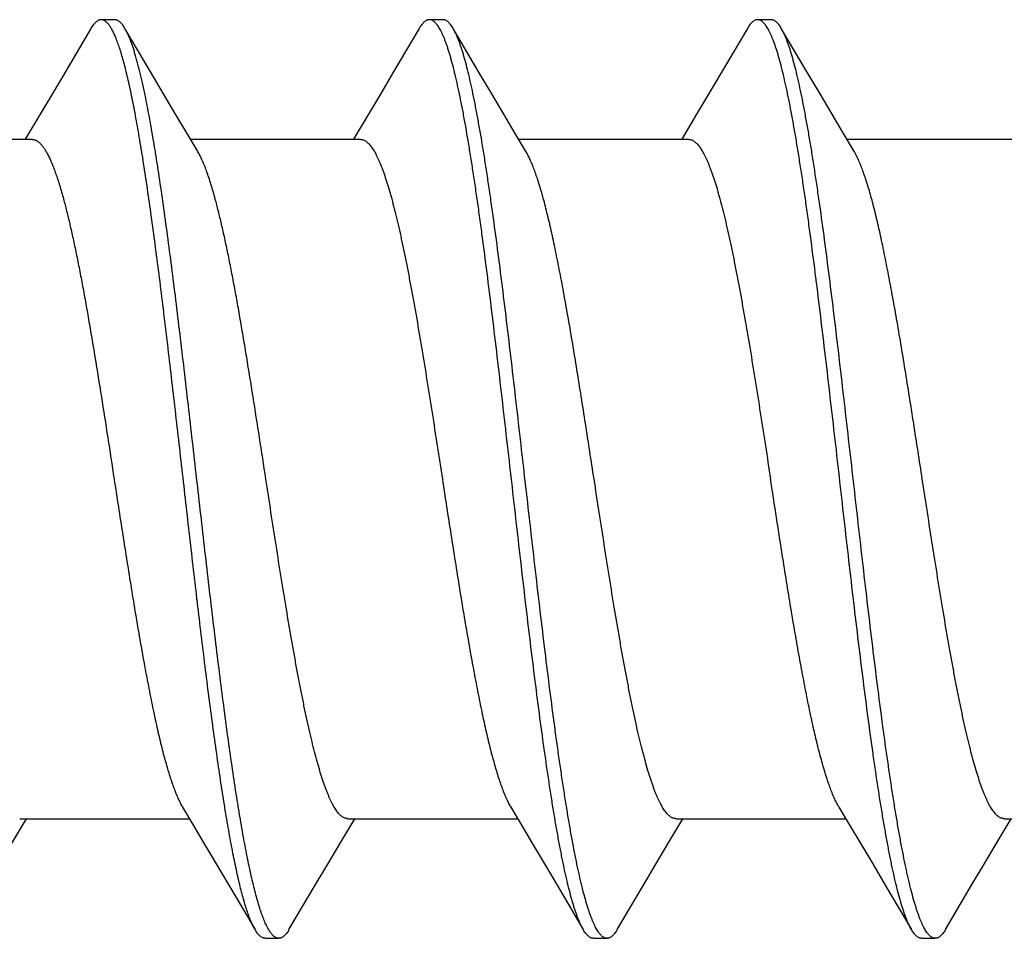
# Model space of a CAD drawing. Header units: feet. Extents: x -114 to 1432, y 355 to 669.
# Tile 81 of 195: x 174.903 to 175.31, y 475.969 to 476.348. Entities that reach past the tile are written whole.
import ezdxf

# ---------------------------------------------------------------- set-up
doc = ezdxf.new("R2010")
doc.units = ezdxf.units.FT
doc.header["$MEASUREMENT"] = 0
doc.layers.add('-HARDWARE', color=7, linetype='Continuous')

# ---------------------------------------------------------------- blocks, each defined once
blk = doc.blocks.new('2.5IN_LAGSCREW')
at = {"layer": '-HARDWARE', "color": 7}
for p, q in [((1219.12441, 512.07626), (1219.1188, 512.07626)), ((1219.26, 512.07626), (1219.25439, 512.07626)), ((1219.39559, 512.07626), (1219.38998, 512.07626)), ((1219.13942, 512.05435), (1219.12861, 512.07268)), ((1219.27501, 512.05435), (1219.2642, 512.07268)), ((1219.4106, 512.05435), (1219.39979, 512.07268)), ((1219.09363, 512.03719), (1219.08747, 512.02684)), ((1219.22922, 512.03719), (1219.22306, 512.02684)), ((1219.36481, 512.03719), (1219.35865, 512.02684)), ((1219.02015, 512.02684), (1219.09026, 512.02684)), ((1219.15574, 512.02684), (1219.22585, 512.02684)), ((1219.29133, 512.02684), (1219.36144, 512.02684)), ((1219.42692, 512.02684), (1219.49703, 512.02684)), ((1219.08176, 511.73578), (1219.08795, 511.74617)), ((1219.08515, 511.74617), (1219.15526, 511.74617)), ((1219.21735, 511.73578), (1219.22354, 511.74617)), ((1219.22074, 511.74617), (1219.29085, 511.74617)), ((1219.35294, 511.73578), (1219.35913, 511.74617)), ((1219.35633, 511.74617), (1219.42644, 511.74617)), ((1219.48853, 511.73578), (1219.49472, 511.74617)), ((1219.49192, 511.74617), (1219.56203, 511.74617)), ((1219.17157, 511.71869), (1219.1824, 511.70032)), ((1219.30715, 511.71869), (1219.31799, 511.70032)), ((1219.44274, 511.71869), (1219.45357, 511.70032)), ((1219.18659, 511.69674), (1219.19221, 511.69674)), ((1219.32218, 511.69674), (1219.3278, 511.69674)), ((1219.45777, 511.69674), (1219.46339, 511.69674))]:
    blk.add_line(p, q, dxfattribs=at)
for points in [[(1219.1146, 512.07268), (1219.10377, 512.05431), (1219.09859, 512.04555), (1219.09363, 512.03719)], [(1219.25019, 512.07268), (1219.23936, 512.05431), (1219.23418, 512.04555), (1219.22922, 512.03719)], [(1219.38578, 512.07268), (1219.37495, 512.05431), (1219.36977, 512.04555), (1219.36481, 512.03719)], [(1219.15856, 512.02211), (1219.15429, 512.02927), (1219.14956, 512.03723), (1219.1446, 512.04558), (1219.13942, 512.05435)], [(1219.29415, 512.02211), (1219.28988, 512.02927), (1219.28515, 512.03723), (1219.28019, 512.04558), (1219.27501, 512.05435)], [(1219.42974, 512.02211), (1219.42547, 512.02927), (1219.42074, 512.03723), (1219.41578, 512.04558), (1219.4106, 512.05435)], [(1219.15244, 511.75089), (1219.1567, 511.74376), (1219.16142, 511.73581), (1219.16638, 511.72745), (1219.17157, 511.71869)], [(1219.28803, 511.75089), (1219.29228, 511.74376), (1219.29701, 511.73581), (1219.30197, 511.72745), (1219.30715, 511.71869)], [(1219.42362, 511.75089), (1219.42787, 511.74376), (1219.4326, 511.73581), (1219.43756, 511.72745), (1219.44274, 511.71869)], [(1219.1964, 511.70032), (1219.20721, 511.71866), (1219.2124, 511.72742), (1219.21735, 511.73578)], [(1219.33199, 511.70032), (1219.3428, 511.71866), (1219.34799, 511.72742), (1219.35294, 511.73578)], [(1219.46758, 511.70032), (1219.47839, 511.71866), (1219.48358, 511.72742), (1219.48853, 511.73578)]]:
    blk.add_lwpolyline(points, dxfattribs=at)
for points, knots in [([(1219.1188, 512.07626), (1219.11871, 512.07626), (1219.11853, 512.07625), (1219.11827, 512.07621), (1219.11801, 512.07614), (1219.11765, 512.076), (1219.1172, 512.07576), (1219.11667, 512.07536), (1219.11615, 512.07485), (1219.11562, 512.07423), (1219.1151, 512.0735), (1219.11477, 512.07297), (1219.1146, 512.07268)], [0, 0, 0, 0, 0.045699, 0.091915, 0.13915, 0.18787, 0.29134, 0.405275, 0.531793, 0.672419, 0.828232, 1, 1, 1, 1]), ([(1219.13159, 512.04386), (1219.13133, 512.04514), (1219.13082, 512.04762), (1219.13002, 512.05121), (1219.12922, 512.05459), (1219.12842, 512.05773), (1219.12763, 512.06064), (1219.12683, 512.06331), (1219.12603, 512.06573), (1219.12535, 512.06759), (1219.12481, 512.06896), (1219.12441, 512.06989), (1219.12401, 512.07076), (1219.12361, 512.07157), (1219.12321, 512.07232), (1219.12281, 512.073), (1219.12241, 512.07362), (1219.12201, 512.07417), (1219.12161, 512.07466), (1219.12121, 512.07508), (1219.12081, 512.07544), (1219.12041, 512.07574), (1219.12001, 512.07597), (1219.11961, 512.07614), (1219.1192, 512.07624), (1219.11893, 512.07626), (1219.1188, 512.07626)], [0, 0, 0, 0, 0.108674, 0.211335, 0.307849, 0.398119, 0.48206, 0.559598, 0.630685, 0.695297, 0.725179, 0.753449, 0.780117, 0.805195, 0.828701, 0.850658, 0.871099, 0.890064, 0.907609, 0.923803, 0.93874, 0.952539, 0.965352, 0.977371, 0.988831, 1, 1, 1, 1]), ([(1219.12861, 512.07268), (1219.12844, 512.07297), (1219.12811, 512.0735), (1219.12759, 512.07423), (1219.12706, 512.07485), (1219.12654, 512.07536), (1219.12601, 512.07576), (1219.12556, 512.076), (1219.1252, 512.07614), (1219.12494, 512.07621), (1219.12468, 512.07625), (1219.1245, 512.07626), (1219.12441, 512.07626)], [0, 0, 0, 0, 0.171767, 0.327582, 0.468206, 0.594725, 0.708661, 0.812129, 0.86085, 0.908085, 0.954301, 1, 1, 1, 1]), ([(1219.25439, 512.07626), (1219.2543, 512.07626), (1219.25412, 512.07625), (1219.25386, 512.07621), (1219.2536, 512.07614), (1219.25324, 512.076), (1219.25279, 512.07576), (1219.25226, 512.07536), (1219.25174, 512.07485), (1219.25121, 512.07423), (1219.25069, 512.0735), (1219.25036, 512.07297), (1219.25019, 512.07268)], [0, 0, 0, 0, 0.045699, 0.091915, 0.13915, 0.187871, 0.29134, 0.405275, 0.531794, 0.672418, 0.828232, 1, 1, 1, 1]), ([(1219.31799, 511.70032), (1219.31781, 511.70062), (1219.31747, 511.70124), (1219.31697, 511.70223), (1219.31648, 511.70332), (1219.31598, 511.70451), (1219.31549, 511.70579), (1219.31499, 511.70717), (1219.31449, 511.70865), (1219.314, 511.71021), (1219.3135, 511.71188), (1219.31282, 511.71427), (1219.31198, 511.7175), (1219.31099, 511.72164), (1219.31, 511.72612), (1219.30901, 511.73095), (1219.30802, 511.73611), (1219.30703, 511.74159), (1219.30604, 511.74737), (1219.30504, 511.75345), (1219.30405, 511.75981), (1219.30306, 511.76644), (1219.30172, 511.77578), (1219.30004, 511.788), (1219.29807, 511.80328), (1219.29609, 511.81927), (1219.29411, 511.83582), (1219.29213, 511.8528), (1219.28949, 511.87588), (1219.28686, 511.89906), (1219.28422, 511.92212), (1219.28224, 511.93906), (1219.28026, 511.95555), (1219.27828, 511.97147), (1219.27661, 511.98429), (1219.27527, 511.99416), (1219.27428, 512.00124), (1219.27329, 512.00806), (1219.27229, 512.01463), (1219.2713, 512.02093), (1219.27031, 512.02695), (1219.26932, 512.03266), (1219.26833, 512.03807), (1219.26734, 512.04316), (1219.26635, 512.04791), (1219.26536, 512.05232), (1219.26437, 512.05638), (1219.26352, 512.05954), (1219.26285, 512.06188), (1219.26235, 512.0635), (1219.26185, 512.06503), (1219.26136, 512.06646), (1219.26086, 512.0678), (1219.26037, 512.06904), (1219.25987, 512.07018), (1219.25938, 512.07123), (1219.25888, 512.07218), (1219.25838, 512.07303), (1219.25789, 512.07378), (1219.25739, 512.07444), (1219.2569, 512.07499), (1219.2564, 512.07545), (1219.2559, 512.07581), (1219.2554, 512.07607), (1219.25489, 512.07622), (1219.25455, 512.07626), (1219.25439, 512.07626)], [0, 0, 0, 0, 0.002665, 0.005556, 0.008677, 0.012029, 0.015615, 0.019435, 0.023489, 0.027776, 0.032297, 0.037049, 0.047241, 0.05834, 0.070327, 0.083182, 0.09688, 0.111395, 0.126699, 0.142762, 0.159551, 0.177033, 0.195172, 0.233269, 0.273528, 0.315616, 0.359183, 0.403864, 0.449287, 0.540835, 0.586194, 0.630769, 0.674188, 0.716089, 0.756123, 0.775336, 0.793959, 0.811954, 0.829284, 0.845914, 0.86181, 0.87694, 0.891275, 0.904787, 0.917449, 0.92924, 0.940138, 0.950126, 0.954774, 0.959191, 0.963374, 0.967323, 0.971039, 0.97452, 0.977769, 0.980787, 0.983576, 0.986141, 0.988487, 0.990622, 0.992557, 0.994308, 0.995894, 0.997345, 0.998699, 1, 1, 1, 1]), ([(1219.2642, 512.07268), (1219.26403, 512.07297), (1219.2637, 512.0735), (1219.26318, 512.07423), (1219.26265, 512.07485), (1219.26213, 512.07536), (1219.2616, 512.07576), (1219.26115, 512.076), (1219.26079, 512.07614), (1219.26053, 512.07621), (1219.26026, 512.07625), (1219.26009, 512.07626), (1219.26, 512.07626)], [0, 0, 0, 0, 0.171768, 0.327582, 0.468207, 0.594726, 0.70866, 0.81213, 0.86085, 0.908085, 0.954301, 1, 1, 1, 1]), ([(1219.38998, 512.07626), (1219.38989, 512.07626), (1219.38971, 512.07625), (1219.38945, 512.07621), (1219.38919, 512.07614), (1219.38883, 512.076), (1219.38838, 512.07576), (1219.38785, 512.07536), (1219.38733, 512.07485), (1219.3868, 512.07423), (1219.38628, 512.0735), (1219.38595, 512.07297), (1219.38578, 512.07268)], [0, 0, 0, 0, 0.045699, 0.091916, 0.13915, 0.187871, 0.291339, 0.405276, 0.531793, 0.672419, 0.828233, 1, 1, 1, 1]), ([(1219.45357, 511.70032), (1219.4534, 511.70062), (1219.45306, 511.70124), (1219.45256, 511.70223), (1219.45207, 511.70332), (1219.45157, 511.70451), (1219.45107, 511.70579), (1219.45058, 511.70717), (1219.45008, 511.70865), (1219.44959, 511.71021), (1219.44909, 511.71188), (1219.44841, 511.71427), (1219.44757, 511.7175), (1219.44658, 511.72164), (1219.44559, 511.72612), (1219.4446, 511.73095), (1219.44361, 511.73611), (1219.44262, 511.74159), (1219.44163, 511.74737), (1219.44063, 511.75345), (1219.43964, 511.75981), (1219.43865, 511.76644), (1219.43731, 511.77578), (1219.43563, 511.788), (1219.43366, 511.80328), (1219.43168, 511.81927), (1219.4297, 511.83582), (1219.42772, 511.8528), (1219.42508, 511.87588), (1219.42245, 511.89906), (1219.41981, 511.92212), (1219.41783, 511.93906), (1219.41585, 511.95555), (1219.41387, 511.97147), (1219.4122, 511.98429), (1219.41086, 511.99416), (1219.40987, 512.00124), (1219.40888, 512.00806), (1219.40788, 512.01463), (1219.40689, 512.02093), (1219.4059, 512.02695), (1219.40491, 512.03266), (1219.40392, 512.03807), (1219.40293, 512.04316), (1219.40194, 512.04791), (1219.40095, 512.05232), (1219.39996, 512.05638), (1219.39911, 512.05954), (1219.39844, 512.06188), (1219.39794, 512.0635), (1219.39744, 512.06503), (1219.39695, 512.06646), (1219.39645, 512.0678), (1219.39596, 512.06904), (1219.39546, 512.07018), (1219.39496, 512.07123), (1219.39447, 512.07218), (1219.39397, 512.07303), (1219.39348, 512.07378), (1219.39298, 512.07444), (1219.39249, 512.07499), (1219.39199, 512.07545), (1219.39149, 512.07581), (1219.39099, 512.07607), (1219.39048, 512.07622), (1219.39014, 512.07626), (1219.38998, 512.07626)], [0, 0, 0, 0, 0.002665, 0.005556, 0.008677, 0.012029, 0.015615, 0.019435, 0.023489, 0.027776, 0.032297, 0.037049, 0.047241, 0.05834, 0.070327, 0.083182, 0.09688, 0.111395, 0.126699, 0.142762, 0.159551, 0.177033, 0.195172, 0.233269, 0.273528, 0.315616, 0.359183, 0.403864, 0.449287, 0.540835, 0.586194, 0.630769, 0.674188, 0.716089, 0.756123, 0.775336, 0.793959, 0.811954, 0.829284, 0.845914, 0.86181, 0.87694, 0.891275, 0.904787, 0.917449, 0.92924, 0.940138, 0.950126, 0.954774, 0.959191, 0.963374, 0.967323, 0.971039, 0.97452, 0.977769, 0.980787, 0.983576, 0.986141, 0.988487, 0.990622, 0.992557, 0.994308, 0.995894, 0.997345, 0.998699, 1, 1, 1, 1]), ([(1219.39979, 512.07268), (1219.39962, 512.07297), (1219.39929, 512.0735), (1219.39876, 512.07423), (1219.39824, 512.07485), (1219.39772, 512.07536), (1219.39719, 512.07576), (1219.39666, 512.07605), (1219.39621, 512.07619), (1219.39585, 512.07625), (1219.39568, 512.07626), (1219.39559, 512.07626)], [0, 0, 0, 0, 0.171787, 0.327618, 0.46826, 0.594792, 0.70874, 0.812221, 0.908074, 0.954296, 1, 1, 1, 1]), ([(1219.13721, 512.04386), (1219.13686, 512.04556), (1219.13617, 512.04882), (1219.1351, 512.0535), (1219.13419, 512.05714), (1219.13346, 512.05984), (1219.13292, 512.06171), (1219.13239, 512.06347), (1219.13185, 512.06512), (1219.13131, 512.06665), (1219.13078, 512.06808), (1219.13024, 512.0694), (1219.1297, 512.0706), (1219.12917, 512.07168), (1219.1288, 512.07236), (1219.12861, 512.07268)], [0, 0, 0, 0, 0.172244, 0.331451, 0.477293, 0.545123, 0.609521, 0.670465, 0.727939, 0.781933, 0.832445, 0.879483, 0.923063, 0.963218, 1, 1, 1, 1]), ([(1219.3278, 511.69674), (1219.32763, 511.69674), (1219.32729, 511.69678), (1219.32678, 511.69694), (1219.32628, 511.69719), (1219.32578, 511.69755), (1219.32529, 511.69801), (1219.32479, 511.69856), (1219.32429, 511.69922), (1219.3238, 511.69997), (1219.3233, 511.70082), (1219.32281, 511.70177), (1219.32231, 511.70282), (1219.32182, 511.70397), (1219.32132, 511.70521), (1219.32082, 511.70654), (1219.32033, 511.70798), (1219.31983, 511.7095), (1219.31934, 511.71112), (1219.31866, 511.71346), (1219.31782, 511.71662), (1219.31683, 511.72068), (1219.31584, 511.72509), (1219.31485, 511.72985), (1219.31385, 511.73493), (1219.31286, 511.74034), (1219.31187, 511.74606), (1219.31088, 511.75207), (1219.30989, 511.75837), (1219.3089, 511.76494), (1219.3079, 511.77177), (1219.30691, 511.77884), (1219.30557, 511.78871), (1219.3039, 511.80154), (1219.30192, 511.81745), (1219.29995, 511.83395), (1219.29797, 511.85089), (1219.29532, 511.87395), (1219.2927, 511.89712), (1219.29005, 511.9202), (1219.28807, 511.93718), (1219.28609, 511.95374), (1219.28412, 511.96972), (1219.28214, 511.985), (1219.28047, 511.99723), (1219.27912, 512.00656), (1219.27813, 512.01319), (1219.27714, 512.01955), (1219.27615, 512.02563), (1219.27515, 512.03141), (1219.27416, 512.03689), (1219.27317, 512.04205), (1219.27218, 512.04688), (1219.27119, 512.05137), (1219.2702, 512.05551), (1219.26936, 512.05873), (1219.26868, 512.06113), (1219.26819, 512.06279), (1219.26769, 512.06436), (1219.26719, 512.06583), (1219.2667, 512.06721), (1219.2662, 512.06849), (1219.26571, 512.06968), (1219.26521, 512.07077), (1219.26471, 512.07177), (1219.26437, 512.07239), (1219.2642, 512.07268)], [0, 0, 0, 0, 0.001301, 0.002655, 0.004106, 0.005692, 0.007443, 0.009378, 0.011513, 0.013859, 0.016424, 0.019213, 0.022231, 0.02548, 0.028961, 0.032677, 0.036626, 0.040809, 0.045226, 0.049874, 0.059862, 0.07076, 0.082551, 0.095213, 0.108725, 0.12306, 0.13819, 0.154086, 0.170716, 0.188046, 0.206041, 0.224664, 0.243877, 0.283911, 0.325812, 0.369231, 0.413806, 0.459165, 0.550713, 0.596136, 0.640817, 0.684384, 0.726472, 0.766731, 0.804828, 0.822967, 0.840449, 0.857238, 0.873301, 0.888605, 0.90312, 0.916818, 0.929673, 0.94166, 0.952759, 0.962951, 0.967703, 0.972224, 0.976511, 0.980565, 0.984385, 0.987971, 0.991323, 0.994444, 0.997335, 1, 1, 1, 1]), ([(1219.46339, 511.69674), (1219.46322, 511.69674), (1219.46288, 511.69678), (1219.46237, 511.69694), (1219.46187, 511.69719), (1219.46137, 511.69755), (1219.46088, 511.69801), (1219.46038, 511.69856), (1219.45988, 511.69922), (1219.45939, 511.69997), (1219.45889, 511.70082), (1219.4584, 511.70177), (1219.4579, 511.70282), (1219.45741, 511.70397), (1219.45691, 511.70521), (1219.45641, 511.70654), (1219.45592, 511.70798), (1219.45542, 511.7095), (1219.45493, 511.71112), (1219.45425, 511.71346), (1219.4534, 511.71662), (1219.45242, 511.72068), (1219.45143, 511.72509), (1219.45043, 511.72985), (1219.44944, 511.73493), (1219.44845, 511.74034), (1219.44746, 511.74606), (1219.44647, 511.75207), (1219.44548, 511.75837), (1219.44449, 511.76494), (1219.44349, 511.77177), (1219.4425, 511.77884), (1219.44116, 511.78871), (1219.43949, 511.80154), (1219.43751, 511.81745), (1219.43553, 511.83395), (1219.43356, 511.85089), (1219.43091, 511.87395), (1219.42829, 511.89712), (1219.42564, 511.9202), (1219.42366, 511.93718), (1219.42168, 511.95374), (1219.41971, 511.96972), (1219.41773, 511.985), (1219.41606, 511.99723), (1219.41471, 512.00656), (1219.41372, 512.01319), (1219.41273, 512.01955), (1219.41174, 512.02563), (1219.41074, 512.03141), (1219.40975, 512.03689), (1219.40876, 512.04205), (1219.40777, 512.04688), (1219.40678, 512.05137), (1219.40579, 512.05551), (1219.40495, 512.05873), (1219.40427, 512.06113), (1219.40378, 512.06279), (1219.40328, 512.06436), (1219.40278, 512.06583), (1219.40229, 512.06721), (1219.40179, 512.06849), (1219.4013, 512.06968), (1219.4008, 512.07077), (1219.4003, 512.07177), (1219.39996, 512.07239), (1219.39979, 512.07268)], [0, 0, 0, 0, 0.001301, 0.002655, 0.004106, 0.005692, 0.007443, 0.009378, 0.011513, 0.013859, 0.016424, 0.019213, 0.022231, 0.02548, 0.028961, 0.032677, 0.036626, 0.040809, 0.045226, 0.049874, 0.059862, 0.07076, 0.082551, 0.095213, 0.108725, 0.12306, 0.13819, 0.154086, 0.170716, 0.188046, 0.206041, 0.224664, 0.243877, 0.283911, 0.325812, 0.369231, 0.413806, 0.459165, 0.550713, 0.596136, 0.640817, 0.684384, 0.726472, 0.766731, 0.804828, 0.822967, 0.840449, 0.857238, 0.873301, 0.888605, 0.90312, 0.916818, 0.929673, 0.94166, 0.952759, 0.962951, 0.967703, 0.972224, 0.976511, 0.980565, 0.984385, 0.987971, 0.991323, 0.994444, 0.997335, 1, 1, 1, 1]), ([(1219.1824, 511.70032), (1219.18226, 511.70055), (1219.18199, 511.70104), (1219.18159, 511.70181), (1219.18119, 511.70264), (1219.1808, 511.70354), (1219.1804, 511.70449), (1219.17986, 511.70588), (1219.17918, 511.70778), (1219.17839, 511.71024), (1219.1776, 511.71294), (1219.17681, 511.71587), (1219.17602, 511.71903), (1219.17523, 511.72242), (1219.17444, 511.72603), (1219.17364, 511.72986), (1219.17285, 511.7339), (1219.17206, 511.73814), (1219.17127, 511.74259), (1219.17047, 511.74723), (1219.1694, 511.75379), (1219.16806, 511.76242), (1219.16648, 511.77328), (1219.1649, 511.78475), (1219.16331, 511.79677), (1219.16173, 511.80927), (1219.16015, 511.82219), (1219.15857, 511.83546), (1219.15644, 511.85364), (1219.15381, 511.87669), (1219.15118, 511.89982), (1219.14907, 511.91828), (1219.14748, 511.93192), (1219.1459, 511.94532), (1219.14432, 511.95839), (1219.14274, 511.97108), (1219.14115, 511.98331), (1219.13957, 511.99501), (1219.13799, 512.00613), (1219.13641, 512.01661), (1219.13507, 512.0249), (1219.13399, 512.03117), (1219.1332, 512.03558), (1219.13241, 512.03979), (1219.13187, 512.04253), (1219.13159, 512.04386)], [0, 0, 0, 0, 0.002329, 0.004816, 0.007464, 0.010275, 0.013249, 0.016387, 0.023158, 0.030586, 0.038671, 0.047405, 0.056782, 0.066792, 0.077425, 0.088669, 0.10051, 0.112935, 0.125927, 0.139471, 0.15355, 0.183238, 0.214838, 0.248184, 0.283101, 0.319405, 0.356903, 0.395396, 0.434679, 0.514773, 0.595477, 0.635519, 0.675069, 0.713917, 0.751854, 0.78868, 0.824198, 0.858222, 0.89057, 0.921074, 0.949576, 0.963029, 0.975928, 0.988258, 1, 1, 1, 1]), ([(1219.19221, 511.69674), (1219.19206, 511.69674), (1219.19177, 511.69677), (1219.19133, 511.69689), (1219.1909, 511.69708), (1219.19047, 511.69735), (1219.19004, 511.69769), (1219.18961, 511.6981), (1219.18918, 511.69859), (1219.18875, 511.69916), (1219.18832, 511.6998), (1219.18789, 511.70051), (1219.18746, 511.70129), (1219.18704, 511.70215), (1219.18661, 511.70308), (1219.18618, 511.70409), (1219.18575, 511.70516), (1219.18516, 511.70674), (1219.18443, 511.70888), (1219.18373, 511.71116), (1219.18317, 511.71311), (1219.18259, 511.71525), (1219.18186, 511.71808), (1219.18101, 511.72169), (1219.18015, 511.72556), (1219.17929, 511.72968), (1219.17843, 511.73405), (1219.17758, 511.73867), (1219.17672, 511.74351), (1219.17586, 511.74859), (1219.17469, 511.75578), (1219.17324, 511.76527), (1219.17153, 511.77723), (1219.16982, 511.78989), (1219.16811, 511.80315), (1219.1664, 511.81694), (1219.16469, 511.83118), (1219.16297, 511.84576), (1219.16068, 511.86564), (1219.1584, 511.88567), (1219.15612, 511.90573), (1219.15441, 511.92066), (1219.15269, 511.93537), (1219.15098, 511.94977), (1219.14927, 511.96377), (1219.14756, 511.97728), (1219.14584, 511.99021), (1219.14413, 512.00249), (1219.14269, 512.01227), (1219.14152, 512.01971), (1219.14066, 512.02498), (1219.1398, 512.03003), (1219.13895, 512.03485), (1219.13809, 512.03944), (1219.1375, 512.04242), (1219.13721, 512.04386)], [0, 0, 0, 0, 0.00122, 0.002477, 0.003803, 0.005228, 0.006775, 0.00846, 0.010299, 0.0123, 0.014472, 0.01682, 0.019349, 0.022062, 0.024962, 0.028049, 0.031326, 0.034792, 0.042293, 0.050553, 0.054966, 0.059566, 0.069322, 0.079813, 0.091024, 0.102941, 0.115547, 0.128826, 0.142757, 0.157321, 0.172494, 0.204582, 0.238823, 0.27501, 0.312917, 0.352311, 0.392945, 0.434566, 0.476915, 0.562732, 0.605662, 0.64825, 0.690228, 0.731333, 0.77131, 0.80991, 0.846891, 0.882026, 0.915098, 0.930797, 0.945905, 0.9604, 0.974261, 0.987468, 1, 1, 1, 1]), ([(1219.09026, 512.02684), (1219.0904, 512.02684), (1219.09067, 512.02682), (1219.09107, 512.02675), (1219.09147, 512.02663), (1219.09187, 512.02645), (1219.09227, 512.02624), (1219.09267, 512.02597), (1219.09307, 512.02566), (1219.09347, 512.02529), (1219.09387, 512.02488), (1219.09427, 512.02443), (1219.09467, 512.02392), (1219.09522, 512.02317), (1219.0959, 512.0221), (1219.0967, 512.02067), (1219.0975, 512.01906), (1219.09829, 512.01726), (1219.09909, 512.01529), (1219.09989, 512.01314), (1219.10069, 512.01081), (1219.10148, 512.00832), (1219.10228, 512.00566), (1219.1028, 512.00382), (1219.10306, 512.00288)], [0, 0, 0, 0, 0.014191, 0.028585, 0.043379, 0.05875, 0.07486, 0.091845, 0.109821, 0.128887, 0.149121, 0.17059, 0.193346, 0.217434, 0.269724, 0.327672, 0.391395, 0.460955, 0.536373, 0.617633, 0.704694, 0.797499, 0.895972, 1, 1, 1, 1]), ([(1219.22585, 512.02684), (1219.22603, 512.02684), (1219.22639, 512.02681), (1219.22692, 512.02668), (1219.22746, 512.02646), (1219.22799, 512.02616), (1219.22852, 512.02578), (1219.22905, 512.02531), (1219.22958, 512.02476), (1219.23011, 512.02413), (1219.23064, 512.02341), (1219.23117, 512.02262), (1219.2317, 512.02174), (1219.23223, 512.02078), (1219.23275, 512.01973), (1219.23328, 512.01861), (1219.23381, 512.01741), (1219.23434, 512.01613), (1219.23487, 512.01478), (1219.23559, 512.01282), (1219.23649, 512.01018), (1219.23755, 512.00679), (1219.2386, 512.0031), (1219.23966, 511.99914), (1219.24071, 511.9949), (1219.24177, 511.99041), (1219.24283, 511.98566), (1219.24388, 511.98067), (1219.24494, 511.97546), (1219.246, 511.97004), (1219.24706, 511.96441), (1219.24811, 511.95859), (1219.24954, 511.95051), (1219.25132, 511.94004), (1219.25343, 511.92711), (1219.25553, 511.91379), (1219.25764, 511.90021), (1219.25905, 511.89109), (1219.25975, 511.8865)], [0, 0, 0, 0, 0.003625, 0.007342, 0.011232, 0.015371, 0.019817, 0.02462, 0.029816, 0.035434, 0.041496, 0.048019, 0.055015, 0.062492, 0.070456, 0.078913, 0.087863, 0.097308, 0.107248, 0.117681, 0.140014, 0.164281, 0.190444, 0.218455, 0.24826, 0.279799, 0.313003, 0.347801, 0.384116, 0.421866, 0.460965, 0.501325, 0.542853, 0.629022, 0.718672, 0.810966, 0.905036, 1, 1, 1, 1]), ([(1219.36144, 512.02684), (1219.36162, 512.02684), (1219.36198, 512.02681), (1219.36251, 512.02668), (1219.36305, 512.02646), (1219.36358, 512.02616), (1219.36411, 512.02578), (1219.36464, 512.02531), (1219.36517, 512.02476), (1219.3657, 512.02413), (1219.36623, 512.02341), (1219.36676, 512.02262), (1219.36729, 512.02174), (1219.36782, 512.02078), (1219.36834, 512.01973), (1219.36887, 512.01861), (1219.3694, 512.01741), (1219.36993, 512.01613), (1219.37046, 512.01478), (1219.37118, 512.01282), (1219.37208, 512.01018), (1219.37313, 512.00679), (1219.37419, 512.0031), (1219.37525, 511.99914), (1219.3763, 511.9949), (1219.37736, 511.99041), (1219.37842, 511.98566), (1219.37947, 511.98067), (1219.38053, 511.97546), (1219.38159, 511.97004), (1219.38265, 511.96441), (1219.3837, 511.95859), (1219.38513, 511.95051), (1219.38691, 511.94004), (1219.38902, 511.92711), (1219.39112, 511.91379), (1219.39323, 511.90021), (1219.39464, 511.89109), (1219.39534, 511.8865)], [0, 0, 0, 0, 0.003625, 0.007342, 0.011232, 0.015371, 0.019817, 0.02462, 0.029816, 0.035434, 0.041496, 0.048019, 0.055015, 0.062492, 0.070456, 0.078913, 0.087863, 0.097308, 0.107248, 0.117681, 0.140014, 0.164281, 0.190444, 0.218455, 0.24826, 0.279799, 0.313003, 0.347801, 0.384116, 0.421866, 0.460965, 0.501325, 0.542853, 0.629022, 0.718672, 0.810966, 0.905036, 1, 1, 1, 1]), ([(1219.16574, 512.00288), (1219.16545, 512.00393), (1219.16487, 512.00598), (1219.16398, 512.00893), (1219.16308, 512.01167), (1219.16219, 512.0142), (1219.16129, 512.0165), (1219.1604, 512.01858), (1219.15951, 512.02044), (1219.15888, 512.02158), (1219.15856, 512.02211)], [0, 0, 0, 0, 0.159606, 0.309591, 0.449752, 0.579953, 0.700096, 0.810126, 0.910061, 1, 1, 1, 1]), ([(1219.32243, 511.8865), (1219.32126, 511.89413), (1219.31951, 511.90551), (1219.31715, 511.92057), (1219.31539, 511.93156), (1219.31363, 511.94226), (1219.31186, 511.95258), (1219.3101, 511.96246), (1219.30835, 511.97183), (1219.30686, 511.97929), (1219.30566, 511.98496), (1219.30478, 511.98896), (1219.30389, 511.9928), (1219.30301, 511.99646), (1219.30213, 511.99993), (1219.30125, 512.00322), (1219.30037, 512.0063), (1219.29948, 512.00919), (1219.2986, 512.01187), (1219.29772, 512.01435), (1219.29684, 512.0166), (1219.29596, 512.01864), (1219.29508, 512.02047), (1219.29446, 512.02159), (1219.29415, 512.02211)], [0, 0, 0, 0, 0.166713, 0.248705, 0.329069, 0.407282, 0.482834, 0.555238, 0.624027, 0.688765, 0.719486, 0.749045, 0.777396, 0.804498, 0.830311, 0.854798, 0.877927, 0.899668, 0.919997, 0.938894, 0.956344, 0.972342, 0.986889, 1, 1, 1, 1]), ([(1219.45802, 511.8865), (1219.45685, 511.89413), (1219.4551, 511.90551), (1219.45274, 511.92057), (1219.45098, 511.93156), (1219.44921, 511.94226), (1219.44745, 511.95258), (1219.44569, 511.96246), (1219.44393, 511.97183), (1219.44244, 511.97929), (1219.44125, 511.98496), (1219.44036, 511.98896), (1219.43948, 511.9928), (1219.4386, 511.99646), (1219.43772, 511.99993), (1219.43684, 512.00322), (1219.43596, 512.0063), (1219.43507, 512.00919), (1219.43419, 512.01187), (1219.43331, 512.01435), (1219.43243, 512.0166), (1219.43155, 512.01864), (1219.43067, 512.02047), (1219.43005, 512.02159), (1219.42974, 512.02211)], [0, 0, 0, 0, 0.166713, 0.248705, 0.329069, 0.407282, 0.482834, 0.555238, 0.624027, 0.688765, 0.719486, 0.749045, 0.777396, 0.804498, 0.830311, 0.854798, 0.877927, 0.899668, 0.919997, 0.938894, 0.956344, 0.972342, 0.986889, 1, 1, 1, 1]), ([(1219.10306, 512.00288), (1219.10352, 512.00121), (1219.10443, 511.99774), (1219.10574, 511.99233), (1219.10706, 511.98651), (1219.10837, 511.98033), (1219.10969, 511.97379), (1219.111, 511.96693), (1219.11232, 511.95977), (1219.11363, 511.95233), (1219.11495, 511.94465), (1219.11672, 511.93401), (1219.11892, 511.9203), (1219.12154, 511.90353), (1219.12328, 511.89221), (1219.12416, 511.8865)], [0, 0, 0, 0, 0.043759, 0.090925, 0.141346, 0.194853, 0.251261, 0.310376, 0.371988, 0.435878, 0.501816, 0.569566, 0.709513, 0.853691, 1, 1, 1, 1]), ([(1219.18684, 511.8865), (1219.18597, 511.89221), (1219.18422, 511.90353), (1219.18161, 511.9203), (1219.1794, 511.93401), (1219.17763, 511.94465), (1219.17631, 511.95233), (1219.175, 511.95977), (1219.17368, 511.96693), (1219.17237, 511.97379), (1219.17105, 511.98033), (1219.16974, 511.98651), (1219.16842, 511.99233), (1219.16711, 511.99774), (1219.1662, 512.00121), (1219.16574, 512.00288)], [0, 0, 0, 0, 0.146309, 0.290487, 0.430434, 0.498184, 0.564122, 0.628012, 0.689624, 0.748739, 0.805147, 0.858654, 0.909075, 0.956241, 1, 1, 1, 1]), ([(1219.12416, 511.8865), (1219.12533, 511.87887), (1219.12708, 511.86749), (1219.12945, 511.85244), (1219.13121, 511.84144), (1219.13297, 511.83074), (1219.13473, 511.82042), (1219.13649, 511.81054), (1219.13825, 511.80117), (1219.13974, 511.79371), (1219.14094, 511.78805), (1219.14182, 511.78404), (1219.1427, 511.7802), (1219.14358, 511.77655), (1219.14446, 511.77307), (1219.14535, 511.76979), (1219.14623, 511.7667), (1219.14711, 511.76381), (1219.14799, 511.76113), (1219.14887, 511.75866), (1219.14975, 511.7564), (1219.15063, 511.75436), (1219.15151, 511.75254), (1219.15213, 511.75141), (1219.15244, 511.75089)], [0, 0, 0, 0, 0.166713, 0.248705, 0.329069, 0.407282, 0.482834, 0.555238, 0.624027, 0.688765, 0.719486, 0.749045, 0.777396, 0.804498, 0.830311, 0.854798, 0.877927, 0.899668, 0.919997, 0.938894, 0.956344, 0.972342, 0.986889, 1, 1, 1, 1]), ([(1219.22074, 511.74617), (1219.22056, 511.74617), (1219.2202, 511.7462), (1219.21967, 511.74633), (1219.21913, 511.74654), (1219.2186, 511.74684), (1219.21807, 511.74722), (1219.21754, 511.74769), (1219.21701, 511.74824), (1219.21648, 511.74887), (1219.21595, 511.74959), (1219.21543, 511.75039), (1219.2149, 511.75127), (1219.21437, 511.75223), (1219.21384, 511.75327), (1219.21331, 511.75439), (1219.21278, 511.75559), (1219.21225, 511.75687), (1219.21172, 511.75823), (1219.211, 511.76018), (1219.2101, 511.76282), (1219.20905, 511.76622), (1219.20799, 511.7699), (1219.20694, 511.77387), (1219.20588, 511.7781), (1219.20482, 511.7826), (1219.20377, 511.78734), (1219.20271, 511.79233), (1219.20165, 511.79754), (1219.20059, 511.80297), (1219.19954, 511.8086), (1219.19848, 511.81441), (1219.19705, 511.82249), (1219.19528, 511.83296), (1219.19317, 511.84589), (1219.19106, 511.85921), (1219.18895, 511.87279), (1219.18755, 511.88192), (1219.18684, 511.8865)], [0, 0, 0, 0, 0.003625, 0.007342, 0.011232, 0.015371, 0.019817, 0.02462, 0.029816, 0.035434, 0.041496, 0.048019, 0.055015, 0.062492, 0.070456, 0.078913, 0.087863, 0.097308, 0.107248, 0.117681, 0.140014, 0.164281, 0.190444, 0.218455, 0.24826, 0.279799, 0.313003, 0.347801, 0.384116, 0.421866, 0.460966, 0.501325, 0.542853, 0.629022, 0.718672, 0.810966, 0.905036, 1, 1, 1, 1]), ([(1219.25975, 511.8865), (1219.26092, 511.87887), (1219.26267, 511.86749), (1219.26504, 511.85244), (1219.2668, 511.84144), (1219.26856, 511.83074), (1219.27032, 511.82042), (1219.27208, 511.81054), (1219.27384, 511.80117), (1219.27533, 511.79371), (1219.27653, 511.78805), (1219.27741, 511.78404), (1219.27829, 511.7802), (1219.27917, 511.77655), (1219.28005, 511.77307), (1219.28094, 511.76979), (1219.28182, 511.7667), (1219.2827, 511.76381), (1219.28358, 511.76113), (1219.28446, 511.75866), (1219.28534, 511.7564), (1219.28622, 511.75436), (1219.2871, 511.75254), (1219.28772, 511.75141), (1219.28803, 511.75089)], [0, 0, 0, 0, 0.166713, 0.248705, 0.329069, 0.407282, 0.482834, 0.555238, 0.624027, 0.688765, 0.719486, 0.749045, 0.777396, 0.804498, 0.830311, 0.854798, 0.877927, 0.899668, 0.919997, 0.938894, 0.956344, 0.972342, 0.986889, 1, 1, 1, 1]), ([(1219.35633, 511.74617), (1219.35615, 511.74617), (1219.35579, 511.7462), (1219.35526, 511.74633), (1219.35472, 511.74654), (1219.35419, 511.74684), (1219.35366, 511.74722), (1219.35313, 511.74769), (1219.3526, 511.74824), (1219.35207, 511.74887), (1219.35154, 511.74959), (1219.35101, 511.75039), (1219.35049, 511.75127), (1219.34996, 511.75223), (1219.34943, 511.75327), (1219.3489, 511.75439), (1219.34837, 511.75559), (1219.34784, 511.75687), (1219.34731, 511.75823), (1219.34659, 511.76018), (1219.34569, 511.76282), (1219.34464, 511.76622), (1219.34358, 511.7699), (1219.34253, 511.77387), (1219.34147, 511.7781), (1219.34041, 511.7826), (1219.33936, 511.78734), (1219.3383, 511.79233), (1219.33724, 511.79754), (1219.33618, 511.80297), (1219.33513, 511.8086), (1219.33407, 511.81441), (1219.33264, 511.82249), (1219.33086, 511.83296), (1219.32876, 511.84589), (1219.32665, 511.85921), (1219.32454, 511.87279), (1219.32314, 511.88192), (1219.32243, 511.8865)], [0, 0, 0, 0, 0.003625, 0.007342, 0.011232, 0.015371, 0.019817, 0.02462, 0.029816, 0.035434, 0.041496, 0.048019, 0.055015, 0.062492, 0.070456, 0.078913, 0.087863, 0.097308, 0.107248, 0.117681, 0.140014, 0.164281, 0.190444, 0.218455, 0.24826, 0.279799, 0.313003, 0.347801, 0.384116, 0.421866, 0.460966, 0.501325, 0.542853, 0.629022, 0.718672, 0.810966, 0.905036, 1, 1, 1, 1]), ([(1219.42362, 511.75089), (1219.42331, 511.75141), (1219.42269, 511.75254), (1219.42181, 511.75436), (1219.42093, 511.7564), (1219.42005, 511.75866), (1219.41917, 511.76113), (1219.41829, 511.76381), (1219.41741, 511.7667), (1219.41653, 511.76979), (1219.41564, 511.77307), (1219.41476, 511.77655), (1219.41388, 511.7802), (1219.413, 511.78404), (1219.41211, 511.78805), (1219.41092, 511.79371), (1219.40943, 511.80117), (1219.40767, 511.81054), (1219.40591, 511.82042), (1219.40415, 511.83074), (1219.40239, 511.84144), (1219.40063, 511.85244), (1219.39826, 511.86749), (1219.39651, 511.87887), (1219.39534, 511.8865)], [0, 0, 0, 0, 0.013111, 0.027658, 0.043656, 0.061106, 0.080003, 0.100332, 0.122073, 0.145202, 0.169689, 0.195502, 0.222604, 0.250955, 0.280514, 0.311235, 0.375973, 0.444762, 0.517166, 0.592718, 0.670931, 0.751295, 0.833287, 1, 1, 1, 1]), ([(1219.49192, 511.74617), (1219.49174, 511.74617), (1219.49138, 511.7462), (1219.49085, 511.74633), (1219.49031, 511.74654), (1219.48978, 511.74684), (1219.48925, 511.74722), (1219.48872, 511.74769), (1219.48819, 511.74824), (1219.48766, 511.74887), (1219.48713, 511.74959), (1219.4866, 511.75039), (1219.48608, 511.75127), (1219.48555, 511.75223), (1219.48502, 511.75327), (1219.48449, 511.75439), (1219.48396, 511.75559), (1219.48343, 511.75687), (1219.4829, 511.75823), (1219.48218, 511.76018), (1219.48128, 511.76282), (1219.48023, 511.76622), (1219.47917, 511.7699), (1219.47812, 511.77387), (1219.47706, 511.7781), (1219.476, 511.7826), (1219.47495, 511.78734), (1219.47389, 511.79233), (1219.47283, 511.79754), (1219.47177, 511.80297), (1219.47072, 511.8086), (1219.46966, 511.81441), (1219.46823, 511.82249), (1219.46645, 511.83296), (1219.46435, 511.84589), (1219.46224, 511.85921), (1219.46013, 511.87279), (1219.45873, 511.88192), (1219.45802, 511.8865)], [0, 0, 0, 0, 0.003625, 0.007342, 0.011232, 0.015371, 0.019817, 0.02462, 0.029816, 0.035434, 0.041496, 0.048019, 0.055015, 0.062492, 0.070456, 0.078913, 0.087863, 0.097308, 0.107248, 0.117681, 0.140014, 0.164281, 0.190444, 0.218455, 0.24826, 0.279799, 0.313003, 0.347801, 0.384116, 0.421866, 0.460966, 0.501325, 0.542853, 0.629022, 0.718672, 0.810966, 0.905036, 1, 1, 1, 1]), ([(1219.18659, 511.69674), (1219.1865, 511.69674), (1219.18633, 511.69675), (1219.18607, 511.6968), (1219.1858, 511.69687), (1219.18544, 511.697), (1219.18499, 511.69725), (1219.18447, 511.69765), (1219.18394, 511.69816), (1219.18342, 511.69878), (1219.18289, 511.6995), (1219.18256, 511.70004), (1219.1824, 511.70032)], [0, 0, 0, 0, 0.045699, 0.091916, 0.13915, 0.187871, 0.291339, 0.405276, 0.531793, 0.672419, 0.828233, 1, 1, 1, 1]), ([(1219.1964, 511.70032), (1219.19624, 511.70004), (1219.1959, 511.6995), (1219.19538, 511.69878), (1219.19486, 511.69816), (1219.19433, 511.69765), (1219.19381, 511.69725), (1219.19328, 511.69696), (1219.19283, 511.69681), (1219.19247, 511.69675), (1219.19229, 511.69674), (1219.19221, 511.69674)], [0, 0, 0, 0, 0.171786, 0.327618, 0.46826, 0.594791, 0.70874, 0.812221, 0.908074, 0.954296, 1, 1, 1, 1]), ([(1219.32218, 511.69674), (1219.32209, 511.69674), (1219.32192, 511.69675), (1219.32165, 511.6968), (1219.32139, 511.69687), (1219.32103, 511.697), (1219.32058, 511.69725), (1219.32006, 511.69765), (1219.31953, 511.69816), (1219.31901, 511.69878), (1219.31848, 511.6995), (1219.31815, 511.70004), (1219.31799, 511.70032)], [0, 0, 0, 0, 0.045699, 0.091916, 0.13915, 0.18787, 0.29134, 0.405275, 0.531793, 0.672419, 0.828232, 1, 1, 1, 1]), ([(1219.33199, 511.70032), (1219.33183, 511.70004), (1219.33149, 511.6995), (1219.33097, 511.69878), (1219.33045, 511.69816), (1219.32992, 511.69765), (1219.32939, 511.69725), (1219.32894, 511.697), (1219.32859, 511.69687), (1219.32832, 511.6968), (1219.32806, 511.69675), (1219.32788, 511.69674), (1219.3278, 511.69674)], [0, 0, 0, 0, 0.171767, 0.327582, 0.468206, 0.594725, 0.708661, 0.812129, 0.86085, 0.908084, 0.954301, 1, 1, 1, 1]), ([(1219.45777, 511.69674), (1219.45768, 511.69674), (1219.45751, 511.69675), (1219.45724, 511.6968), (1219.45698, 511.69687), (1219.45662, 511.697), (1219.45617, 511.69725), (1219.45565, 511.69765), (1219.45512, 511.69816), (1219.4546, 511.69878), (1219.45407, 511.6995), (1219.45374, 511.70004), (1219.45357, 511.70032)], [0, 0, 0, 0, 0.045699, 0.091915, 0.13915, 0.187871, 0.29134, 0.405274, 0.531793, 0.672418, 0.828232, 1, 1, 1, 1]), ([(1219.46758, 511.70032), (1219.46742, 511.70004), (1219.46708, 511.6995), (1219.46656, 511.69878), (1219.46604, 511.69816), (1219.46551, 511.69765), (1219.46498, 511.69725), (1219.46453, 511.697), (1219.46418, 511.69687), (1219.46391, 511.6968), (1219.46365, 511.69675), (1219.46347, 511.69674), (1219.46339, 511.69674)], [0, 0, 0, 0, 0.171768, 0.327582, 0.468207, 0.594726, 0.70866, 0.812129, 0.86085, 0.908085, 0.954301, 1, 1, 1, 1])]:
    blk.add_open_spline(points, degree=3, knots=knots, dxfattribs=at)

msp = doc.modelspace()

# ---------------------------------------------------------------- block references
at = {"layer": '-HARDWARE'}
msp.add_blockref('2.5IN_LAGSCREW', (-1044.18232, -35.72811), dxfattribs=at)

doc.saveas('drawing.dxf')
